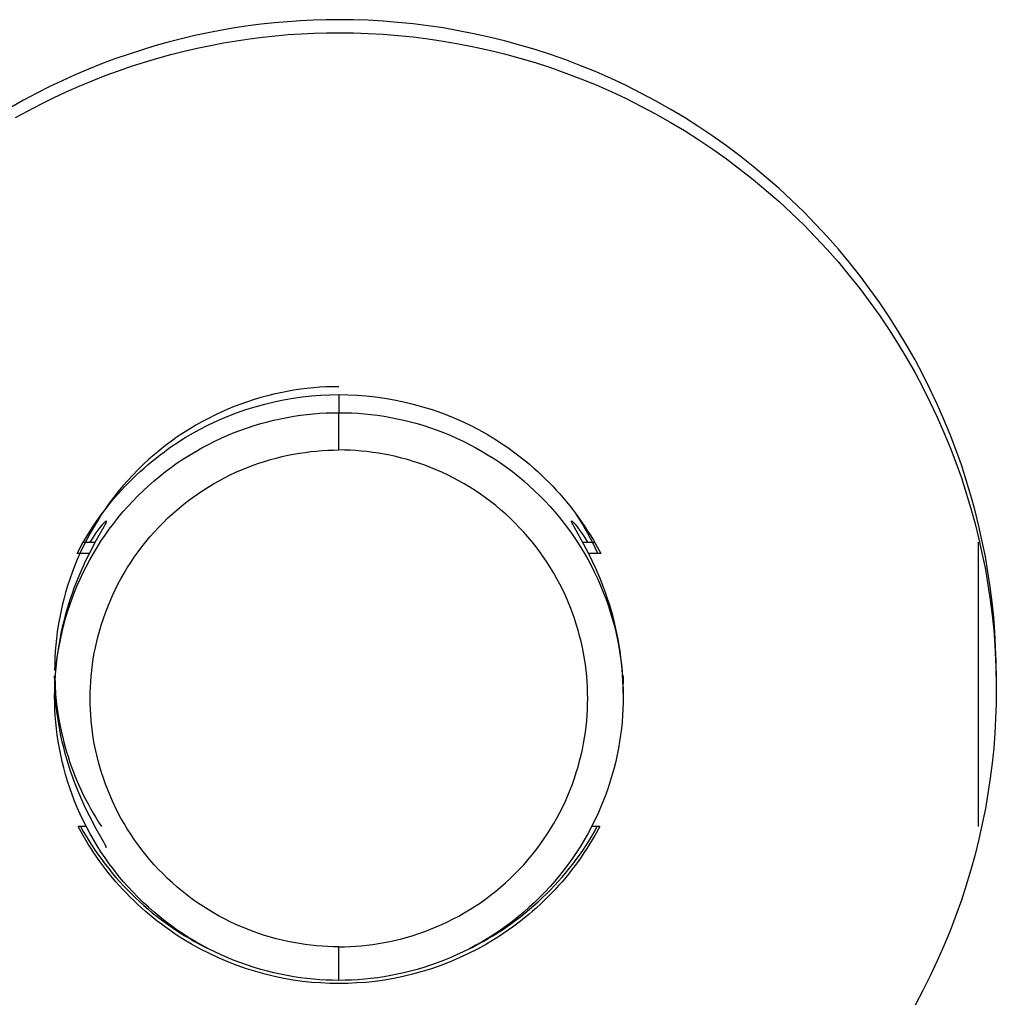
# Model space of a CAD drawing. Header units: millimetres. Extents: x -7950 to -6950, y 4408 to 5408.
# Tile 87 of 111: x -7111 to -7097, y 5015 to 5029. Entities that reach past the tile are written whole.
import ezdxf

# ---------------------------------------------------------------- set-up
doc = ezdxf.new("R2010")
doc.units = ezdxf.units.MM
doc.layers.add('SHOW Mini_Barndoor 002', color=7, linetype='Continuous', true_color=0x000000)

msp = doc.modelspace()

# ---------------------------------------------------------------- linework, layer by layer
at = {"layer": 'SHOW Mini_Barndoor 002', "color": 18, "lineweight": -3, "true_color": 0x000000}
for points in [[(-7097.197, 5019.543), (-7097.199, 5019.748), (-7097.206, 5019.955), (-7097.218, 5020.164), (-7097.234, 5020.373), (-7097.256, 5020.585), (-7097.283, 5020.797), (-7097.314, 5021.01), (-7097.351, 5021.224), (-7097.394, 5021.439), (-7097.442, 5021.654), (-7097.495, 5021.87), (-7097.554, 5022.085), (-7097.619, 5022.3), (-7097.689, 5022.515), (-7097.765, 5022.73), (-7097.846, 5022.944), (-7097.934, 5023.156), (-7098.027, 5023.368), (-7098.126, 5023.578), (-7098.23, 5023.786), (-7098.341, 5023.992), (-7098.456, 5024.197), (-7098.578, 5024.399), (-7098.705, 5024.598), (-7098.837, 5024.795), (-7098.975, 5024.988), (-7099.118, 5025.179), (-7099.266, 5025.366), (-7099.419, 5025.549), (-7099.577, 5025.728), (-7099.739, 5025.904), (-7099.906, 5026.075), (-7100.078, 5026.242), (-7100.253, 5026.404), (-7100.433, 5026.562), (-7100.617, 5026.715), (-7100.804, 5026.863), (-7100.995, 5027.005), (-7101.188, 5027.143), (-7101.385, 5027.275), (-7101.585, 5027.402), (-7101.787, 5027.523), (-7101.992, 5027.639), (-7102.199, 5027.749), (-7102.407, 5027.853), (-7102.617, 5027.952), (-7102.829, 5028.045), (-7103.042, 5028.132), (-7103.256, 5028.214), (-7103.471, 5028.29), (-7103.686, 5028.36), (-7103.902, 5028.424), (-7104.118, 5028.483), (-7104.333, 5028.536), (-7104.549, 5028.584), (-7104.764, 5028.626), (-7104.978, 5028.664), (-7105.192, 5028.695), (-7105.404, 5028.722), (-7105.616, 5028.743), (-7105.826, 5028.76), (-7106.035, 5028.772), (-7106.242, 5028.778), (-7106.447, 5028.781), (-7106.626, 5028.779), (-7106.806, 5028.774), (-7106.988, 5028.765), (-7107.17, 5028.752), (-7107.354, 5028.736), (-7107.539, 5028.716), (-7107.724, 5028.692), (-7107.91, 5028.664), (-7108.097, 5028.632), (-7108.285, 5028.597), (-7108.473, 5028.557), (-7108.661, 5028.512), (-7108.849, 5028.464), (-7109.037, 5028.411), (-7109.225, 5028.354), (-7109.413, 5028.293), (-7109.6, 5028.228), (-7109.787, 5028.158), (-7109.973, 5028.083), (-7110.158, 5028.005), (-7110.342, 5027.922), (-7110.525, 5027.835), (-7110.707, 5027.743), (-7110.887, 5027.647), (-7111.066, 5027.547)], [(-7110.997, 5027.402), (-7110.821, 5027.5), (-7110.643, 5027.592), (-7110.464, 5027.681), (-7110.283, 5027.766), (-7110.101, 5027.846), (-7109.919, 5027.922), (-7109.735, 5027.994), (-7109.551, 5028.062), (-7109.367, 5028.125), (-7109.182, 5028.185), (-7108.997, 5028.24), (-7108.811, 5028.291), (-7108.626, 5028.338), (-7108.441, 5028.38), (-7108.256, 5028.419), (-7108.072, 5028.454), (-7107.888, 5028.485), (-7107.704, 5028.512), (-7107.522, 5028.535), (-7107.34, 5028.554), (-7107.159, 5028.57), (-7106.979, 5028.582), (-7106.801, 5028.591), (-7106.623, 5028.596), (-7106.447, 5028.598), (-7106.242, 5028.595), (-7106.035, 5028.588), (-7105.826, 5028.577), (-7105.616, 5028.56), (-7105.404, 5028.539), (-7105.192, 5028.512), (-7104.978, 5028.48), (-7104.764, 5028.443), (-7104.549, 5028.401), (-7104.333, 5028.353), (-7104.118, 5028.3), (-7103.902, 5028.241), (-7103.686, 5028.176), (-7103.471, 5028.106), (-7103.256, 5028.03), (-7103.042, 5027.949), (-7102.829, 5027.862), (-7102.617, 5027.769), (-7102.407, 5027.67), (-7102.199, 5027.566), (-7101.992, 5027.455), (-7101.787, 5027.34), (-7101.585, 5027.219), (-7101.385, 5027.092), (-7101.188, 5026.96), (-7100.995, 5026.822), (-7100.804, 5026.679), (-7100.617, 5026.532), (-7100.433, 5026.379), (-7100.253, 5026.221), (-7100.078, 5026.059), (-7099.906, 5025.892), (-7099.739, 5025.721), (-7099.577, 5025.545), (-7099.419, 5025.366), (-7099.266, 5025.182), (-7099.118, 5024.996), (-7098.975, 5024.805), (-7098.837, 5024.612), (-7098.705, 5024.415), (-7098.578, 5024.216), (-7098.456, 5024.014), (-7098.341, 5023.809), (-7098.23, 5023.603), (-7098.126, 5023.395), (-7098.027, 5023.185), (-7097.934, 5022.973), (-7097.846, 5022.76), (-7097.765, 5022.547), (-7097.689, 5022.332), (-7097.619, 5022.117), (-7097.554, 5021.902), (-7097.495, 5021.686), (-7097.442, 5021.471), (-7097.394, 5021.256), (-7097.351, 5021.041), (-7097.314, 5020.827), (-7097.283, 5020.614), (-7097.256, 5020.401), (-7097.234, 5020.19), (-7097.218, 5019.98), (-7097.206, 5019.772), (-7097.199, 5019.565), (-7097.197, 5019.36)], [(-7106.447, 5023.616), (-7106.536, 5023.615), (-7106.625, 5023.612), (-7106.716, 5023.607), (-7106.806, 5023.6), (-7106.898, 5023.591), (-7106.99, 5023.579), (-7107.082, 5023.566), (-7107.175, 5023.55), (-7107.268, 5023.531), (-7107.361, 5023.511), (-7107.454, 5023.488), (-7107.548, 5023.462), (-7107.641, 5023.434), (-7107.734, 5023.404), (-7107.827, 5023.371), (-7107.919, 5023.336), (-7108.011, 5023.298), (-7108.103, 5023.258), (-7108.194, 5023.215), (-7108.284, 5023.17), (-7108.374, 5023.123), (-7108.462, 5023.073), (-7108.55, 5023.02), (-7108.636, 5022.965), (-7108.721, 5022.908), (-7108.805, 5022.849), (-7108.887, 5022.787), (-7108.968, 5022.723), (-7109.048, 5022.657), (-7109.125, 5022.589), (-7109.201, 5022.519), (-7109.275, 5022.446), (-7109.348, 5022.372), (-7109.418, 5022.296), (-7109.486, 5022.219), (-7109.552, 5022.14), (-7109.616, 5022.059), (-7109.678, 5021.976), (-7109.738, 5021.893), (-7109.795, 5021.808), (-7109.85, 5021.721), (-7109.902, 5021.634), (-7109.952, 5021.546), (-7110, 5021.457), (-7110.045, 5021.366), (-7110.088, 5021.276), (-7110.128, 5021.184), (-7110.166, 5021.092), (-7110.201, 5021), (-7110.234, 5020.907), (-7110.265, 5020.814), (-7110.293, 5020.721), (-7110.318, 5020.628), (-7110.341, 5020.535), (-7110.362, 5020.442), (-7110.38, 5020.349), (-7110.396, 5020.256), (-7110.41, 5020.164), (-7110.422, 5020.072), (-7110.431, 5019.981), (-7110.438, 5019.89), (-7110.443, 5019.8), (-7110.446, 5019.711), (-7110.447, 5019.622)], [(-7110.132, 5021.267), (-7110.063, 5021.394), (-7110.027, 5021.456), (-7109.99, 5021.519), (-7109.951, 5021.58), (-7109.912, 5021.642), (-7109.871, 5021.702), (-7109.829, 5021.762), (-7109.786, 5021.822), (-7109.742, 5021.88), (-7109.696, 5021.938), (-7109.65, 5021.995), (-7109.603, 5022.052), (-7109.554, 5022.107), (-7109.505, 5022.162), (-7109.455, 5022.216), (-7109.403, 5022.269), (-7109.351, 5022.321), (-7109.298, 5022.372), (-7109.244, 5022.422), (-7109.189, 5022.471), (-7109.133, 5022.519), (-7109.077, 5022.566), (-7109.019, 5022.612), (-7108.961, 5022.657), (-7108.902, 5022.701), (-7108.843, 5022.744), (-7108.783, 5022.786), (-7108.722, 5022.826), (-7108.661, 5022.866), (-7108.599, 5022.904), (-7108.536, 5022.941), (-7108.41, 5023.012), (-7108.282, 5023.078), (-7108.152, 5023.139), (-7108.021, 5023.195), (-7107.89, 5023.246), (-7107.757, 5023.293), (-7107.624, 5023.334), (-7107.491, 5023.371), (-7107.358, 5023.403), (-7107.226, 5023.431), (-7107.093, 5023.454), (-7106.962, 5023.472), (-7106.831, 5023.487), (-7106.702, 5023.497), (-7106.574, 5023.503), (-7106.447, 5023.505), (-7106.32, 5023.503), (-7106.192, 5023.497), (-7106.063, 5023.487), (-7105.932, 5023.472), (-7105.801, 5023.454), (-7105.668, 5023.431), (-7105.536, 5023.403), (-7105.403, 5023.371), (-7105.27, 5023.334), (-7105.137, 5023.293), (-7105.004, 5023.246), (-7104.873, 5023.195), (-7104.742, 5023.139), (-7104.612, 5023.078), (-7104.484, 5023.012), (-7104.358, 5022.941), (-7104.295, 5022.904), (-7104.233, 5022.866), (-7104.172, 5022.826), (-7104.111, 5022.786), (-7104.051, 5022.744), (-7103.992, 5022.701), (-7103.933, 5022.657), (-7103.875, 5022.612), (-7103.817, 5022.566), (-7103.761, 5022.519), (-7103.705, 5022.471), (-7103.65, 5022.422), (-7103.596, 5022.372), (-7103.543, 5022.321), (-7103.491, 5022.269), (-7103.439, 5022.216), (-7103.389, 5022.162), (-7103.34, 5022.107), (-7103.291, 5022.052), (-7103.244, 5021.995), (-7103.198, 5021.938), (-7103.152, 5021.88), (-7103.108, 5021.822), (-7103.065, 5021.762), (-7103.023, 5021.702), (-7102.982, 5021.642), (-7102.943, 5021.58), (-7102.904, 5021.519), (-7102.867, 5021.456), (-7102.831, 5021.394), (-7102.762, 5021.267)], [(-7106.447, 5023.505), (-7106.447, 5023.25)], [(-7110.447, 5019.256), (-7110.446, 5019.344), (-7110.443, 5019.434), (-7110.438, 5019.524), (-7110.431, 5019.614), (-7110.422, 5019.706), (-7110.41, 5019.798), (-7110.396, 5019.89), (-7110.38, 5019.982), (-7110.362, 5020.075), (-7110.341, 5020.168), (-7110.318, 5020.261), (-7110.293, 5020.355), (-7110.265, 5020.448), (-7110.234, 5020.541), (-7110.201, 5020.633), (-7110.166, 5020.726), (-7110.128, 5020.818), (-7110.088, 5020.909), (-7110.045, 5021), (-7110, 5021.09), (-7109.952, 5021.179), (-7109.902, 5021.268), (-7109.85, 5021.355), (-7109.795, 5021.441), (-7109.738, 5021.526), (-7109.678, 5021.61), (-7109.616, 5021.692), (-7109.552, 5021.773), (-7109.486, 5021.853), (-7109.418, 5021.93), (-7109.348, 5022.006), (-7109.275, 5022.08), (-7109.201, 5022.152), (-7109.125, 5022.222), (-7109.048, 5022.291), (-7108.968, 5022.357), (-7108.887, 5022.421), (-7108.805, 5022.482), (-7108.721, 5022.542), (-7108.636, 5022.599), (-7108.55, 5022.654), (-7108.462, 5022.706), (-7108.374, 5022.756), (-7108.284, 5022.804), (-7108.194, 5022.849), (-7108.103, 5022.892), (-7108.011, 5022.932), (-7107.919, 5022.97), (-7107.827, 5023.005), (-7107.734, 5023.038), (-7107.641, 5023.068), (-7107.548, 5023.096), (-7107.454, 5023.121), (-7107.361, 5023.144), (-7107.268, 5023.165), (-7107.175, 5023.183), (-7107.082, 5023.199), (-7106.99, 5023.213), (-7106.898, 5023.225), (-7106.806, 5023.234), (-7106.716, 5023.241), (-7106.625, 5023.246), (-7106.536, 5023.249), (-7106.447, 5023.25)], [(-7106.447, 5022.725), (-7106.447, 5023.25)], [(-7106.447, 5023.25), (-7106.358, 5023.249), (-7106.269, 5023.246), (-7106.178, 5023.241), (-7106.088, 5023.234), (-7105.996, 5023.225), (-7105.904, 5023.213), (-7105.812, 5023.199), (-7105.719, 5023.183), (-7105.626, 5023.165), (-7105.533, 5023.144), (-7105.44, 5023.121), (-7105.346, 5023.096), (-7105.253, 5023.068), (-7105.16, 5023.038), (-7105.067, 5023.005), (-7104.975, 5022.97), (-7104.883, 5022.932), (-7104.791, 5022.892), (-7104.7, 5022.849), (-7104.61, 5022.804), (-7104.52, 5022.756), (-7104.432, 5022.706), (-7104.345, 5022.654), (-7104.258, 5022.599), (-7104.173, 5022.542), (-7104.089, 5022.482), (-7104.007, 5022.421), (-7103.926, 5022.357), (-7103.846, 5022.291), (-7103.769, 5022.222), (-7103.693, 5022.152), (-7103.619, 5022.08), (-7103.546, 5022.006), (-7103.476, 5021.93), (-7103.408, 5021.853), (-7103.342, 5021.773), (-7103.278, 5021.692), (-7103.216, 5021.61), (-7103.156, 5021.526), (-7103.099, 5021.441), (-7103.044, 5021.355), (-7102.992, 5021.268), (-7102.942, 5021.179), (-7102.894, 5021.09), (-7102.849, 5021), (-7102.806, 5020.909), (-7102.766, 5020.818), (-7102.728, 5020.726), (-7102.693, 5020.633), (-7102.66, 5020.541), (-7102.629, 5020.448), (-7102.601, 5020.355), (-7102.576, 5020.261), (-7102.553, 5020.168), (-7102.532, 5020.075), (-7102.514, 5019.982), (-7102.498, 5019.89), (-7102.484, 5019.798), (-7102.473, 5019.706), (-7102.463, 5019.614), (-7102.456, 5019.524), (-7102.451, 5019.434), (-7102.448, 5019.344), (-7102.447, 5019.256)], [(-7106.447, 5015.734), (-7106.525, 5015.735), (-7106.603, 5015.738), (-7106.682, 5015.742), (-7106.762, 5015.748), (-7106.842, 5015.756), (-7106.922, 5015.766), (-7107.003, 5015.778), (-7107.084, 5015.793), (-7107.165, 5015.809), (-7107.247, 5015.827), (-7107.328, 5015.847), (-7107.41, 5015.869), (-7107.492, 5015.893), (-7107.573, 5015.92), (-7107.654, 5015.949), (-7107.735, 5015.98), (-7107.816, 5016.013), (-7107.896, 5016.048), (-7107.976, 5016.085), (-7108.055, 5016.125), (-7108.133, 5016.166), (-7108.21, 5016.21), (-7108.287, 5016.256), (-7108.362, 5016.304), (-7108.437, 5016.354), (-7108.51, 5016.406), (-7108.582, 5016.46), (-7108.653, 5016.516), (-7108.723, 5016.574), (-7108.791, 5016.633), (-7108.857, 5016.695), (-7108.922, 5016.758), (-7108.985, 5016.823), (-7109.047, 5016.889), (-7109.106, 5016.957), (-7109.164, 5017.026), (-7109.22, 5017.097), (-7109.274, 5017.169), (-7109.326, 5017.242), (-7109.377, 5017.317), (-7109.425, 5017.392), (-7109.47, 5017.469), (-7109.514, 5017.546), (-7109.556, 5017.624), (-7109.596, 5017.703), (-7109.633, 5017.782), (-7109.668, 5017.862), (-7109.701, 5017.943), (-7109.732, 5018.024), (-7109.761, 5018.105), (-7109.787, 5018.186), (-7109.812, 5018.268), (-7109.834, 5018.349), (-7109.854, 5018.431), (-7109.873, 5018.512), (-7109.889, 5018.593), (-7109.903, 5018.674), (-7109.915, 5018.755), (-7109.925, 5018.835), (-7109.933, 5018.915), (-7109.939, 5018.995), (-7109.944, 5019.074), (-7109.946, 5019.152), (-7109.947, 5019.229), (-7109.946, 5019.307), (-7109.944, 5019.385), (-7109.939, 5019.464), (-7109.933, 5019.543), (-7109.925, 5019.623), (-7109.915, 5019.704), (-7109.903, 5019.784), (-7109.889, 5019.865), (-7109.873, 5019.947), (-7109.854, 5020.028), (-7109.834, 5020.11), (-7109.812, 5020.191), (-7109.787, 5020.273), (-7109.761, 5020.354), (-7109.732, 5020.435), (-7109.701, 5020.516), (-7109.668, 5020.596), (-7109.633, 5020.676), (-7109.596, 5020.756), (-7109.556, 5020.835), (-7109.514, 5020.913), (-7109.47, 5020.99), (-7109.425, 5021.067), (-7109.377, 5021.142), (-7109.326, 5021.216), (-7109.274, 5021.29), (-7109.22, 5021.362), (-7109.164, 5021.432), (-7109.106, 5021.502), (-7109.047, 5021.57), (-7108.985, 5021.636), (-7108.922, 5021.701), (-7108.857, 5021.764), (-7108.791, 5021.825), (-7108.723, 5021.885), (-7108.653, 5021.943), (-7108.582, 5021.999), (-7108.51, 5022.053), (-7108.437, 5022.105), (-7108.362, 5022.155), (-7108.287, 5022.203), (-7108.21, 5022.249), (-7108.133, 5022.292), (-7108.055, 5022.334), (-7107.976, 5022.374), (-7107.896, 5022.411), (-7107.816, 5022.446), (-7107.735, 5022.479), (-7107.654, 5022.51), (-7107.573, 5022.539), (-7107.492, 5022.565), (-7107.41, 5022.59), (-7107.328, 5022.612), (-7107.247, 5022.632), (-7107.165, 5022.65), (-7107.084, 5022.666), (-7107.003, 5022.68), (-7106.922, 5022.692), (-7106.842, 5022.702), (-7106.762, 5022.71), (-7106.682, 5022.717), (-7106.603, 5022.721), (-7106.525, 5022.724), (-7106.447, 5022.725)], [(-7106.447, 5015.734), (-7106.369, 5015.735), (-7106.291, 5015.738), (-7106.212, 5015.742), (-7106.133, 5015.748), (-7106.053, 5015.756), (-7105.972, 5015.766), (-7105.891, 5015.778), (-7105.81, 5015.793), (-7105.729, 5015.809), (-7105.647, 5015.827), (-7105.566, 5015.847), (-7105.484, 5015.869), (-7105.402, 5015.893), (-7105.321, 5015.92), (-7105.24, 5015.949), (-7105.159, 5015.98), (-7105.078, 5016.013), (-7104.998, 5016.048), (-7104.918, 5016.085), (-7104.839, 5016.125), (-7104.761, 5016.166), (-7104.684, 5016.21), (-7104.607, 5016.256), (-7104.532, 5016.304), (-7104.457, 5016.354), (-7104.384, 5016.406), (-7104.312, 5016.46), (-7104.241, 5016.516), (-7104.172, 5016.574), (-7104.104, 5016.633), (-7104.037, 5016.695), (-7103.972, 5016.758), (-7103.909, 5016.823), (-7103.847, 5016.889), (-7103.788, 5016.957), (-7103.73, 5017.026), (-7103.674, 5017.097), (-7103.62, 5017.169), (-7103.568, 5017.242), (-7103.518, 5017.317), (-7103.47, 5017.392), (-7103.424, 5017.469), (-7103.38, 5017.546), (-7103.338, 5017.624), (-7103.298, 5017.703), (-7103.261, 5017.782), (-7103.226, 5017.862), (-7103.193, 5017.943), (-7103.162, 5018.024), (-7103.133, 5018.105), (-7103.107, 5018.186), (-7103.082, 5018.268), (-7103.06, 5018.349), (-7103.04, 5018.431), (-7103.022, 5018.512), (-7103.005, 5018.593), (-7102.991, 5018.674), (-7102.979, 5018.755), (-7102.969, 5018.835), (-7102.961, 5018.915), (-7102.955, 5018.995), (-7102.95, 5019.074), (-7102.948, 5019.152), (-7102.947, 5019.229), (-7102.948, 5019.307), (-7102.95, 5019.385), (-7102.955, 5019.464), (-7102.961, 5019.543), (-7102.969, 5019.623), (-7102.979, 5019.704), (-7102.991, 5019.784), (-7103.005, 5019.865), (-7103.022, 5019.947), (-7103.04, 5020.028), (-7103.06, 5020.11), (-7103.082, 5020.191), (-7103.107, 5020.273), (-7103.133, 5020.354), (-7103.162, 5020.435), (-7103.193, 5020.516), (-7103.226, 5020.596), (-7103.261, 5020.676), (-7103.298, 5020.756), (-7103.338, 5020.835), (-7103.38, 5020.913), (-7103.424, 5020.99), (-7103.47, 5021.067), (-7103.518, 5021.142), (-7103.568, 5021.216), (-7103.62, 5021.29), (-7103.674, 5021.362), (-7103.73, 5021.432), (-7103.788, 5021.502), (-7103.847, 5021.57), (-7103.909, 5021.636), (-7103.972, 5021.701), (-7104.037, 5021.764), (-7104.104, 5021.825), (-7104.172, 5021.885), (-7104.241, 5021.943), (-7104.312, 5021.999), (-7104.384, 5022.053), (-7104.457, 5022.105), (-7104.532, 5022.155), (-7104.607, 5022.203), (-7104.684, 5022.249), (-7104.761, 5022.292), (-7104.839, 5022.334), (-7104.918, 5022.374), (-7104.998, 5022.411), (-7105.078, 5022.446), (-7105.159, 5022.479), (-7105.24, 5022.51), (-7105.321, 5022.539), (-7105.402, 5022.565), (-7105.484, 5022.59), (-7105.566, 5022.612), (-7105.647, 5022.632), (-7105.729, 5022.65), (-7105.81, 5022.666), (-7105.891, 5022.68), (-7105.972, 5022.692), (-7106.053, 5022.702), (-7106.133, 5022.71), (-7106.212, 5022.717), (-7106.291, 5022.721), (-7106.369, 5022.724), (-7106.447, 5022.725)], [(-7102.802, 5021.267), (-7102.835, 5021.338), (-7102.869, 5021.408), (-7102.905, 5021.478), (-7102.943, 5021.548), (-7102.982, 5021.617), (-7103.022, 5021.686), (-7103.064, 5021.753), (-7103.107, 5021.821)], [(-7109.72, 5021.722), (-7109.72, 5021.722), (-7109.72, 5021.722), (-7109.72, 5021.722), (-7109.72, 5021.721), (-7109.72, 5021.721), (-7109.72, 5021.721), (-7109.72, 5021.72), (-7109.72, 5021.719), (-7109.72, 5021.718), (-7109.72, 5021.718), (-7109.721, 5021.717), (-7109.721, 5021.716), (-7109.721, 5021.715), (-7109.722, 5021.713), (-7109.723, 5021.71), (-7109.724, 5021.708), (-7109.726, 5021.703), (-7109.729, 5021.696), (-7109.736, 5021.682), (-7109.757, 5021.643), (-7109.861, 5021.456), (-7109.958, 5021.274), (-7110.011, 5021.166), (-7110.066, 5021.047), (-7110.121, 5020.918), (-7110.176, 5020.779), (-7110.202, 5020.706), (-7110.228, 5020.631), (-7110.253, 5020.554), (-7110.276, 5020.476), (-7110.299, 5020.395), (-7110.32, 5020.314), (-7110.34, 5020.231), (-7110.359, 5020.148), (-7110.376, 5020.064), (-7110.39, 5019.98), (-7110.404, 5019.895), (-7110.415, 5019.811), (-7110.425, 5019.726), (-7110.433, 5019.642), (-7110.439, 5019.557), (-7110.443, 5019.473), (-7110.446, 5019.389), (-7110.447, 5019.305)], [(-7109.946, 5021.426), (-7109.902, 5021.496), (-7109.861, 5021.558), (-7109.82, 5021.616), (-7109.802, 5021.64), (-7109.785, 5021.661), (-7109.77, 5021.679), (-7109.757, 5021.695), (-7109.751, 5021.701), (-7109.745, 5021.707), (-7109.741, 5021.712), (-7109.736, 5021.716), (-7109.734, 5021.718), (-7109.731, 5021.72), (-7109.73, 5021.721), (-7109.729, 5021.722), (-7109.728, 5021.723), (-7109.727, 5021.723), (-7109.726, 5021.724), (-7109.726, 5021.724), (-7109.726, 5021.724), (-7109.725, 5021.725), (-7109.725, 5021.725), (-7109.725, 5021.725), (-7109.724, 5021.725), (-7109.724, 5021.725), (-7109.724, 5021.725), (-7109.723, 5021.725), (-7109.723, 5021.725), (-7109.723, 5021.725), (-7109.723, 5021.725), (-7109.723, 5021.726), (-7109.723, 5021.726), (-7109.723, 5021.726), (-7109.722, 5021.726), (-7109.722, 5021.726), (-7109.722, 5021.726), (-7109.722, 5021.726), (-7109.722, 5021.726), (-7109.722, 5021.726), (-7109.722, 5021.726), (-7109.722, 5021.726)], [(-7109.722, 5021.726), (-7109.722, 5021.726), (-7109.722, 5021.726), (-7109.722, 5021.726), (-7109.722, 5021.726), (-7109.721, 5021.726), (-7109.721, 5021.726), (-7109.721, 5021.726), (-7109.721, 5021.726), (-7109.721, 5021.726), (-7109.721, 5021.726), (-7109.721, 5021.726), (-7109.721, 5021.726), (-7109.721, 5021.726), (-7109.721, 5021.725), (-7109.721, 5021.725), (-7109.721, 5021.725), (-7109.721, 5021.725), (-7109.721, 5021.725), (-7109.721, 5021.725), (-7109.721, 5021.725), (-7109.721, 5021.725), (-7109.721, 5021.725), (-7109.721, 5021.725), (-7109.72, 5021.725), (-7109.72, 5021.725), (-7109.72, 5021.725), (-7109.72, 5021.725), (-7109.72, 5021.725), (-7109.72, 5021.725), (-7109.72, 5021.725), (-7109.72, 5021.725), (-7109.72, 5021.725), (-7109.72, 5021.725), (-7109.72, 5021.725), (-7109.72, 5021.725), (-7109.72, 5021.725), (-7109.72, 5021.725), (-7109.72, 5021.725), (-7109.72, 5021.724), (-7109.72, 5021.724), (-7109.72, 5021.724), (-7109.72, 5021.724), (-7109.72, 5021.724), (-7109.72, 5021.724), (-7109.72, 5021.724), (-7109.72, 5021.724), (-7109.72, 5021.724), (-7109.72, 5021.724), (-7109.72, 5021.724), (-7109.72, 5021.724), (-7109.72, 5021.724), (-7109.72, 5021.723), (-7109.72, 5021.723), (-7109.72, 5021.723), (-7109.72, 5021.723), (-7109.72, 5021.723), (-7109.72, 5021.722)], [(-7102.447, 5019.305), (-7102.448, 5019.389), (-7102.451, 5019.473), (-7102.455, 5019.558), (-7102.461, 5019.642), (-7102.469, 5019.727), (-7102.479, 5019.811), (-7102.49, 5019.896), (-7102.504, 5019.98), (-7102.519, 5020.064), (-7102.535, 5020.148), (-7102.554, 5020.231), (-7102.574, 5020.314), (-7102.595, 5020.396), (-7102.618, 5020.476), (-7102.641, 5020.554), (-7102.666, 5020.631), (-7102.692, 5020.706), (-7102.718, 5020.779), (-7102.773, 5020.918), (-7102.828, 5021.047), (-7102.883, 5021.166), (-7102.936, 5021.274), (-7103.033, 5021.456), (-7103.137, 5021.643), (-7103.158, 5021.682), (-7103.165, 5021.696), (-7103.168, 5021.703), (-7103.17, 5021.708), (-7103.171, 5021.71), (-7103.172, 5021.713), (-7103.173, 5021.715), (-7103.173, 5021.716), (-7103.173, 5021.717), (-7103.174, 5021.718), (-7103.174, 5021.718), (-7103.174, 5021.719), (-7103.174, 5021.72), (-7103.174, 5021.721), (-7103.174, 5021.721), (-7103.174, 5021.721), (-7103.174, 5021.722), (-7103.174, 5021.722), (-7103.174, 5021.722), (-7103.174, 5021.722)], [(-7103.173, 5021.726), (-7103.172, 5021.726)], [(-7103.172, 5021.726), (-7103.172, 5021.726), (-7103.172, 5021.726), (-7103.172, 5021.726), (-7103.172, 5021.726), (-7103.172, 5021.726), (-7103.172, 5021.726), (-7103.172, 5021.726), (-7103.171, 5021.726), (-7103.171, 5021.726), (-7103.171, 5021.726), (-7103.171, 5021.725), (-7103.171, 5021.725), (-7103.171, 5021.725), (-7103.171, 5021.725), (-7103.17, 5021.725), (-7103.17, 5021.725), (-7103.17, 5021.725), (-7103.17, 5021.725), (-7103.169, 5021.725), (-7103.169, 5021.725), (-7103.168, 5021.724), (-7103.168, 5021.724), (-7103.168, 5021.724), (-7103.167, 5021.723), (-7103.166, 5021.723), (-7103.165, 5021.722), (-7103.164, 5021.721), (-7103.163, 5021.72), (-7103.16, 5021.718), (-7103.158, 5021.716), (-7103.154, 5021.712), (-7103.149, 5021.707), (-7103.143, 5021.701), (-7103.137, 5021.695), (-7103.124, 5021.679), (-7103.109, 5021.661), (-7103.092, 5021.64), (-7103.074, 5021.616), (-7103.033, 5021.558), (-7102.992, 5021.496), (-7102.948, 5021.426)], [(-7110.045, 5021.426), (-7109.877, 5021.426)], [(-7103.016, 5021.426), (-7102.849, 5021.426)], [(-7097.447, 5021.267), (-7097.447, 5021.385), (-7097.447, 5021.416), (-7097.447, 5021.423), (-7097.447, 5021.425), (-7097.447, 5021.425), (-7097.447, 5021.426), (-7097.447, 5021.426), (-7097.447, 5021.426), (-7097.447, 5021.426)], [(-7109.961, 5021.267), (-7110.132, 5021.267)], [(-7102.762, 5021.267), (-7102.933, 5021.267)], [(-7097.447, 5017.426), (-7097.447, 5017.426), (-7097.447, 5021.267)], [(-7109.72, 5017.129), (-7109.72, 5017.129), (-7109.72, 5017.129), (-7109.72, 5017.13), (-7109.72, 5017.13), (-7109.72, 5017.13), (-7109.72, 5017.131), (-7109.72, 5017.131), (-7109.72, 5017.132), (-7109.72, 5017.133), (-7109.72, 5017.134), (-7109.721, 5017.135), (-7109.721, 5017.135), (-7109.721, 5017.136), (-7109.722, 5017.139), (-7109.723, 5017.141), (-7109.724, 5017.143), (-7109.726, 5017.149), (-7109.729, 5017.155), (-7109.736, 5017.17), (-7109.757, 5017.208), (-7109.861, 5017.395), (-7109.958, 5017.578), (-7110.011, 5017.685), (-7110.066, 5017.804), (-7110.121, 5017.933), (-7110.176, 5018.073), (-7110.202, 5018.145), (-7110.228, 5018.22), (-7110.253, 5018.297), (-7110.276, 5018.375), (-7110.299, 5018.456), (-7110.32, 5018.537), (-7110.34, 5018.62), (-7110.359, 5018.703), (-7110.375, 5018.787), (-7110.39, 5018.871), (-7110.404, 5018.956), (-7110.415, 5019.04), (-7110.425, 5019.125), (-7110.433, 5019.209), (-7110.439, 5019.294), (-7110.443, 5019.378), (-7110.446, 5019.462), (-7110.447, 5019.546)], [(-7110.446, 5019.546), (-7110.442, 5019.416), (-7110.433, 5019.285), (-7110.419, 5019.152), (-7110.401, 5019.018), (-7110.378, 5018.883), (-7110.35, 5018.748), (-7110.334, 5018.681), (-7110.317, 5018.613), (-7110.299, 5018.545), (-7110.279, 5018.477), (-7110.258, 5018.41), (-7110.236, 5018.342), (-7110.213, 5018.275), (-7110.188, 5018.207), (-7110.162, 5018.14), (-7110.134, 5018.073), (-7110.105, 5018.007), (-7110.075, 5017.94), (-7110.044, 5017.874), (-7110.011, 5017.809), (-7109.977, 5017.744), (-7109.942, 5017.679), (-7109.905, 5017.615), (-7109.868, 5017.551), (-7109.829, 5017.488), (-7109.788, 5017.426)], [(-7102.451, 5019.439), (-7102.448, 5019.546)], [(-7102.447, 5019.546), (-7102.448, 5019.473), (-7102.45, 5019.401)], [(-7097.197, 5019.543), (-7097.197, 5019.36)], [(-7097.197, 5019.36), (-7097.199, 5019.155), (-7097.206, 5018.948), (-7097.218, 5018.74), (-7097.234, 5018.53), (-7097.256, 5018.319), (-7097.283, 5018.107), (-7097.314, 5017.893), (-7097.351, 5017.679), (-7097.394, 5017.465), (-7097.442, 5017.249), (-7097.495, 5017.034), (-7097.554, 5016.818), (-7097.619, 5016.603), (-7097.689, 5016.388), (-7097.765, 5016.174), (-7097.846, 5015.96), (-7097.934, 5015.747), (-7098.027, 5015.536), (-7098.126, 5015.326), (-7098.23, 5015.118), (-7098.341, 5014.911)], [(-7106.447, 5015.261), (-7106.536, 5015.262), (-7106.625, 5015.265), (-7106.716, 5015.27), (-7106.806, 5015.277), (-7106.898, 5015.286), (-7106.99, 5015.298), (-7107.082, 5015.312), (-7107.175, 5015.328), (-7107.268, 5015.346), (-7107.361, 5015.367), (-7107.454, 5015.39), (-7107.548, 5015.415), (-7107.641, 5015.443), (-7107.734, 5015.473), (-7107.827, 5015.506), (-7107.919, 5015.541), (-7108.011, 5015.579), (-7108.103, 5015.619), (-7108.194, 5015.662), (-7108.284, 5015.707), (-7108.374, 5015.755), (-7108.462, 5015.805), (-7108.55, 5015.857), (-7108.636, 5015.912), (-7108.721, 5015.969), (-7108.805, 5016.029), (-7108.887, 5016.09), (-7108.968, 5016.154), (-7109.048, 5016.22), (-7109.125, 5016.289), (-7109.201, 5016.359), (-7109.275, 5016.431), (-7109.348, 5016.505), (-7109.418, 5016.581), (-7109.486, 5016.659), (-7109.552, 5016.738), (-7109.616, 5016.819), (-7109.678, 5016.901), (-7109.738, 5016.985), (-7109.795, 5017.07), (-7109.85, 5017.156), (-7109.902, 5017.243), (-7109.952, 5017.332), (-7110, 5017.421), (-7110.045, 5017.511), (-7110.088, 5017.602), (-7110.128, 5017.693), (-7110.166, 5017.785), (-7110.201, 5017.878), (-7110.234, 5017.97), (-7110.265, 5018.063), (-7110.293, 5018.156), (-7110.318, 5018.25), (-7110.341, 5018.343), (-7110.362, 5018.436), (-7110.38, 5018.529), (-7110.396, 5018.621), (-7110.41, 5018.713), (-7110.422, 5018.805), (-7110.431, 5018.897), (-7110.438, 5018.987), (-7110.443, 5019.077), (-7110.446, 5019.167), (-7110.447, 5019.256)], [(-7102.447, 5019.256), (-7102.448, 5019.167), (-7102.451, 5019.077), (-7102.456, 5018.987), (-7102.463, 5018.897), (-7102.473, 5018.805), (-7102.484, 5018.713), (-7102.498, 5018.621), (-7102.514, 5018.529), (-7102.532, 5018.436), (-7102.553, 5018.343), (-7102.576, 5018.25), (-7102.601, 5018.156), (-7102.629, 5018.063), (-7102.66, 5017.97), (-7102.693, 5017.878), (-7102.728, 5017.785), (-7102.766, 5017.693), (-7102.806, 5017.602), (-7102.849, 5017.511), (-7102.894, 5017.421), (-7102.942, 5017.332), (-7102.992, 5017.243), (-7103.044, 5017.156), (-7103.099, 5017.07), (-7103.156, 5016.985), (-7103.216, 5016.901), (-7103.278, 5016.819), (-7103.342, 5016.738), (-7103.408, 5016.659), (-7103.476, 5016.581), (-7103.546, 5016.505), (-7103.619, 5016.431), (-7103.693, 5016.359), (-7103.769, 5016.289), (-7103.846, 5016.22), (-7103.926, 5016.154), (-7104.007, 5016.09), (-7104.089, 5016.029), (-7104.173, 5015.969), (-7104.258, 5015.912), (-7104.345, 5015.857), (-7104.432, 5015.805), (-7104.52, 5015.755), (-7104.61, 5015.707), (-7104.7, 5015.662), (-7104.791, 5015.619), (-7104.883, 5015.579), (-7104.975, 5015.541), (-7105.067, 5015.506), (-7105.16, 5015.473), (-7105.253, 5015.443), (-7105.346, 5015.415), (-7105.44, 5015.39), (-7105.533, 5015.367), (-7105.626, 5015.346), (-7105.719, 5015.328), (-7105.812, 5015.312), (-7105.904, 5015.298), (-7105.996, 5015.286), (-7106.088, 5015.277), (-7106.178, 5015.27), (-7106.269, 5015.265), (-7106.358, 5015.262), (-7106.447, 5015.261)], [(-7102.777, 5017.426), (-7102.846, 5017.3), (-7102.92, 5017.176), (-7102.959, 5017.115), (-7102.999, 5017.054), (-7103.04, 5016.994), (-7103.082, 5016.935), (-7103.125, 5016.877), (-7103.169, 5016.819), (-7103.214, 5016.761), (-7103.261, 5016.705), (-7103.308, 5016.649), (-7103.356, 5016.594), (-7103.406, 5016.54), (-7103.456, 5016.487), (-7103.507, 5016.435), (-7103.56, 5016.383), (-7103.613, 5016.333), (-7103.667, 5016.283), (-7103.722, 5016.235), (-7103.777, 5016.187), (-7103.834, 5016.141), (-7103.891, 5016.095), (-7103.949, 5016.051), (-7104.007, 5016.008), (-7104.066, 5015.966), (-7104.126, 5015.924), (-7104.187, 5015.884), (-7104.248, 5015.846), (-7104.372, 5015.771), (-7104.497, 5015.702), (-7104.625, 5015.637), (-7104.754, 5015.577), (-7104.884, 5015.521), (-7105.014, 5015.471), (-7105.146, 5015.425), (-7105.278, 5015.384), (-7105.41, 5015.347), (-7105.542, 5015.316), (-7105.674, 5015.288), (-7105.805, 5015.266), (-7105.936, 5015.247), (-7106.065, 5015.233), (-7106.194, 5015.224), (-7106.321, 5015.218), (-7106.447, 5015.216), (-7106.573, 5015.218), (-7106.7, 5015.224), (-7106.829, 5015.233), (-7106.958, 5015.247), (-7107.089, 5015.266), (-7107.22, 5015.288), (-7107.352, 5015.316), (-7107.484, 5015.347), (-7107.616, 5015.384), (-7107.748, 5015.425), (-7107.88, 5015.471), (-7108.01, 5015.521), (-7108.14, 5015.577), (-7108.269, 5015.637), (-7108.397, 5015.702), (-7108.522, 5015.771), (-7108.646, 5015.846), (-7108.707, 5015.884), (-7108.768, 5015.924), (-7108.828, 5015.966), (-7108.887, 5016.008), (-7108.945, 5016.051), (-7109.003, 5016.095), (-7109.061, 5016.141), (-7109.117, 5016.187), (-7109.173, 5016.235), (-7109.227, 5016.283), (-7109.281, 5016.333), (-7109.334, 5016.383), (-7109.387, 5016.435), (-7109.438, 5016.487), (-7109.488, 5016.54), (-7109.538, 5016.594), (-7109.586, 5016.649), (-7109.633, 5016.705), (-7109.68, 5016.761), (-7109.725, 5016.819), (-7109.769, 5016.877), (-7109.812, 5016.935), (-7109.854, 5016.994), (-7109.895, 5017.054), (-7109.935, 5017.115), (-7109.974, 5017.176), (-7110.048, 5017.3), (-7110.117, 5017.426)], [(-7110.002, 5017.426), (-7110.117, 5017.426)], [(-7110.083, 5017.426), (-7110.045, 5017.357), (-7110.005, 5017.289), (-7109.963, 5017.222), (-7109.921, 5017.155), (-7109.876, 5017.089), (-7109.831, 5017.024), (-7109.784, 5016.96), (-7109.736, 5016.896), (-7109.687, 5016.833), (-7109.636, 5016.771), (-7109.585, 5016.71), (-7109.532, 5016.65), (-7109.477, 5016.591), (-7109.422, 5016.533), (-7109.366, 5016.477), (-7109.308, 5016.421), (-7109.249, 5016.366), (-7109.19, 5016.313), (-7109.129, 5016.261), (-7109.068, 5016.209), (-7109.005, 5016.16), (-7108.942, 5016.111), (-7108.878, 5016.064), (-7108.813, 5016.018), (-7108.747, 5015.973), (-7108.68, 5015.93), (-7108.613, 5015.888), (-7108.546, 5015.848), (-7108.477, 5015.808), (-7108.408, 5015.771), (-7108.339, 5015.734), (-7108.269, 5015.699)], [(-7104.625, 5015.699), (-7104.555, 5015.734), (-7104.486, 5015.771), (-7104.417, 5015.808), (-7104.348, 5015.848), (-7104.281, 5015.888), (-7104.214, 5015.93), (-7104.147, 5015.973), (-7104.081, 5016.018), (-7104.016, 5016.064), (-7103.952, 5016.111), (-7103.889, 5016.16), (-7103.826, 5016.21), (-7103.765, 5016.261), (-7103.704, 5016.313), (-7103.645, 5016.366), (-7103.586, 5016.421), (-7103.528, 5016.477), (-7103.472, 5016.534), (-7103.417, 5016.592), (-7103.362, 5016.651), (-7103.309, 5016.711), (-7103.257, 5016.772), (-7103.207, 5016.833), (-7103.158, 5016.896), (-7103.11, 5016.96), (-7103.063, 5017.024), (-7103.017, 5017.09), (-7102.973, 5017.156), (-7102.931, 5017.222), (-7102.889, 5017.29), (-7102.849, 5017.357), (-7102.811, 5017.426)], [(-7102.777, 5017.426), (-7102.891, 5017.426)], [(-7109.721, 5017.126), (-7109.721, 5017.126), (-7109.721, 5017.126), (-7109.721, 5017.126), (-7109.721, 5017.126), (-7109.721, 5017.126), (-7109.721, 5017.126), (-7109.721, 5017.126), (-7109.721, 5017.126), (-7109.721, 5017.126), (-7109.72, 5017.126), (-7109.72, 5017.126), (-7109.72, 5017.126), (-7109.72, 5017.126), (-7109.72, 5017.126), (-7109.72, 5017.126), (-7109.72, 5017.126), (-7109.72, 5017.126), (-7109.72, 5017.126), (-7109.72, 5017.126), (-7109.72, 5017.126), (-7109.72, 5017.126), (-7109.72, 5017.126), (-7109.72, 5017.126), (-7109.72, 5017.127), (-7109.72, 5017.127), (-7109.72, 5017.127), (-7109.72, 5017.127), (-7109.72, 5017.127), (-7109.72, 5017.127), (-7109.72, 5017.127), (-7109.72, 5017.127), (-7109.72, 5017.127), (-7109.72, 5017.127), (-7109.72, 5017.127), (-7109.72, 5017.127), (-7109.72, 5017.127), (-7109.72, 5017.127), (-7109.72, 5017.127), (-7109.72, 5017.128), (-7109.72, 5017.128), (-7109.72, 5017.128), (-7109.72, 5017.128), (-7109.72, 5017.128), (-7109.72, 5017.128), (-7109.72, 5017.128), (-7109.72, 5017.128), (-7109.72, 5017.129)], [(-7106.447, 5015.261), (-7106.447, 5015.734)]]:
    msp.add_lwpolyline(points, dxfattribs=at)

doc.saveas('drawing.dxf')
